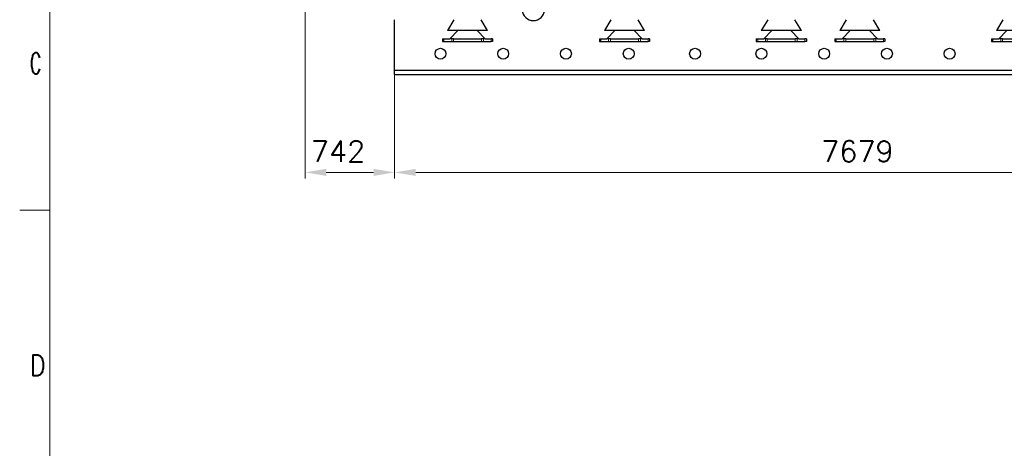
# Model space of a CAD drawing. Header units: inches. Extents: x 0 to 29700, y -16 to 21000.
# Tile 72 of 256: x 0 to 8160, y 11029 to 14579. Entities that reach past the tile are written whole.
import ezdxf

# ---------------------------------------------------------------- set-up
doc = ezdxf.new("R2010")
doc.units = ezdxf.units.IN
doc.layers.add('210', color=7, linetype='Continuous', true_color=0xffffff)
doc.layers.add('254', color=7, linetype='Continuous', true_color=0xffffff)
doc.styles.add('latin_extended', font='simplex.shx')
doc.dimstyles.get("Standard").update_dxf_attribs({"dimtxt": 0.18, "dimasz": 0.18, "dimexe": 0.18, "dimexo": 0.0625, "dimgap": 0.09, "dimtad": 0, "dimtih": 1, "dimtoh": 1, "dimdec": 4, "dimzin": 0, "dimdsep": 46, "dimtxsty": 'Standard', "dimcen": 0.09, "dimadec": 0, "dimazin": 0, "dimtfac": 1, "dimtdec": 4, "dimtofl": 0, "dimtmove": 0, "dimatfit": 3, "dimfxl": 1, "dimtolj": 1, "dimtzin": 0, "dimarcsym": 0})

# ---------------------------------------------------------------- blocks, each defined once
blk = doc.blocks.new('_U0')
at = {"layer": '254', "color": 3, "linetype": 'Continuous', "lineweight": 13, "transparency": 16777216}
for p, q in [((2365.7, 16750.1), (2365.7, 13264.3)), ((3107.3, 14434.2), (3107.3, 13264.3)), ((2540.7, 13314.3), (2932.3, 13314.3))]:
    blk.add_line(p, q, dxfattribs=at)
at = {"layer": '254', "color": 3, "transparency": 16777216}
for points in [[(2540.7, 13343.4), (2540.7, 13285.1), (2365.7, 13314.3)], [(2932.3, 13285.1), (2932.3, 13343.4), (3107.3, 13314.3)]]:
    blk.add_solid(points, dxfattribs=at)
at = {"layer": 'Defpoints', "color": 0, "transparency": 16777216}
for p in [(2365.7, 16800.1), (3107.3, 14484.2), (3107.3, 13314.3)]:
    blk.add_point(p, dxfattribs=at)
at = {"layer": '254', "color": 2, "lineweight": 13, "transparency": 16777216, "insert": (2413.7, 13576.8), "char_height": 175, "attachment_point": 1, "style": 'latin_extended'}
blk.add_mtext('\\A1;742', dxfattribs=at)
blk = doc.blocks.new('_U2')
at = {"layer": '254', "color": 3, "linetype": 'Continuous', "lineweight": 13, "transparency": 16777216}
for p, q in [((3107.3, 14434.2), (3107.3, 13264.3)), ((10786.3, 14434.2), (10786.3, 13264.3)), ((3282.3, 13314.3), (10611.3, 13314.3))]:
    blk.add_line(p, q, dxfattribs=at)
at = {"layer": '254', "color": 3, "transparency": 16777216}
for points in [[(3282.3, 13343.4), (3282.3, 13285.1), (3107.3, 13314.3)], [(10611.3, 13285.1), (10611.3, 13343.4), (10786.3, 13314.3)]]:
    blk.add_solid(points, dxfattribs=at)
at = {"layer": 'Defpoints', "color": 0, "transparency": 16777216}
for p in [(3107.3, 14484.2), (10786.3, 14484.2), (10786.3, 13314.3)]:
    blk.add_point(p, dxfattribs=at)
at = {"layer": '254', "color": 2, "lineweight": 13, "transparency": 16777216, "insert": (6642.6, 13576.8), "char_height": 175, "attachment_point": 1, "style": 'latin_extended'}
blk.add_mtext('\\A1;7679', dxfattribs=at)

msp = doc.modelspace()

# ---------------------------------------------------------------- linework, layer by layer
at = {"layer": '210', "color": 7, "linetype": 'Continuous', "lineweight": 18}
for p, q in [((250, 250), (250, 20750)), ((250, 13000), (0, 13000))]:
    msp.add_line(p, q, dxfattribs=at)
at = {"layer": '254', "color": 2, "linetype": 'Continuous', "lineweight": 25}
for p, q in [((3107.251, 14156.692), (3107.251, 14578.686)), ((3599.321, 14578.691), (3546.251, 14488.092)), ((3878.251, 14488.092), (3825.18, 14578.691)), ((4899.321, 14578.691), (4846.251, 14488.092)), ((5178.251, 14488.092), (5125.18, 14578.691)), ((6199.321, 14578.691), (6146.251, 14488.092)), ((6478.251, 14488.092), (6425.18, 14578.691)), ((6849.321, 14578.691), (6796.251, 14488.092)), ((7128.251, 14488.092), (7075.18, 14578.691)), ((8149.321, 14578.691), (8096.251, 14488.092)), ((3878.251, 14488.092), (3546.251, 14488.092)), ((3632.251, 14488.092), (3566.251, 14420.692)), ((3792.251, 14488.092), (3858.251, 14420.692)), ((5178.251, 14488.092), (4846.251, 14488.092)), ((4932.251, 14488.092), (4866.251, 14420.692)), ((5092.251, 14488.092), (5158.251, 14420.692)), ((6478.251, 14488.092), (6146.251, 14488.092)), ((6232.251, 14488.092), (6166.251, 14420.692)), ((6392.251, 14488.092), (6458.251, 14420.692)), ((7128.251, 14488.092), (6796.251, 14488.092)), ((6882.251, 14488.092), (6816.251, 14420.692)), ((7042.251, 14488.092), (7108.251, 14420.692)), ((8428.251, 14488.092), (8096.251, 14488.092)), ((8182.251, 14488.092), (8116.251, 14420.692)), ((3504.751, 14420.692), (3516.421, 14420.692)), ((3504.751, 14420.692), (3504.751, 14398.692)), ((3504.751, 14398.692), (3516.421, 14398.692)), ((3516.421, 14420.692), (3566.251, 14420.692)), ((3516.421, 14398.692), (3580.255, 14398.692)), ((3596.251, 14420.692), (3566.251, 14420.692)), ((3580.255, 14398.692), (3596.251, 14398.692)), ((3596.251, 14420.692), (3828.251, 14420.692)), ((3596.251, 14398.692), (3828.251, 14398.692)), ((3858.251, 14420.692), (3828.251, 14420.692)), ((3828.251, 14398.692), (3844.246, 14398.692)), ((3844.246, 14398.692), (3908.08, 14398.692)), ((3858.251, 14420.692), (3908.08, 14420.692)), ((3919.751, 14420.692), (3908.08, 14420.692)), ((3919.751, 14398.692), (3908.08, 14398.692)), ((3919.751, 14420.692), (3919.751, 14398.692)), ((4804.751, 14420.692), (4816.421, 14420.692)), ((4804.751, 14420.692), (4804.751, 14398.692)), ((4804.751, 14398.692), (4816.421, 14398.692)), ((4816.421, 14420.692), (4866.251, 14420.692)), ((4816.421, 14398.692), (4880.255, 14398.692)), ((4896.251, 14420.692), (4866.251, 14420.692)), ((4880.255, 14398.692), (4896.251, 14398.692)), ((4896.251, 14420.692), (5128.251, 14420.692)), ((4896.251, 14398.692), (5128.251, 14398.692)), ((5158.251, 14420.692), (5128.251, 14420.692)), ((5128.251, 14398.692), (5144.246, 14398.692)), ((5144.246, 14398.692), (5208.08, 14398.692)), ((5158.251, 14420.692), (5208.08, 14420.692)), ((5219.751, 14420.692), (5208.08, 14420.692)), ((5219.751, 14398.692), (5208.08, 14398.692)), ((5219.751, 14420.692), (5219.751, 14398.692)), ((6104.751, 14420.692), (6116.421, 14420.692)), ((6104.751, 14420.692), (6104.751, 14398.692)), ((6104.751, 14398.692), (6116.421, 14398.692)), ((6116.421, 14420.692), (6166.251, 14420.692)), ((6116.421, 14398.692), (6180.255, 14398.692)), ((6196.251, 14420.692), (6166.251, 14420.692)), ((6180.255, 14398.692), (6196.251, 14398.692)), ((6196.251, 14420.692), (6428.251, 14420.692)), ((6196.251, 14398.692), (6428.251, 14398.692)), ((6458.251, 14420.692), (6428.251, 14420.692)), ((6428.251, 14398.692), (6444.246, 14398.692)), ((6444.246, 14398.692), (6508.08, 14398.692)), ((6458.251, 14420.692), (6508.08, 14420.692)), ((6519.751, 14420.692), (6508.08, 14420.692)), ((6519.751, 14398.692), (6508.08, 14398.692)), ((6519.751, 14420.692), (6519.751, 14398.692)), ((6754.751, 14420.692), (6766.421, 14420.692)), ((6754.751, 14420.692), (6754.751, 14398.692)), ((6754.751, 14398.692), (6766.421, 14398.692)), ((6766.421, 14420.692), (6816.251, 14420.692)), ((6766.421, 14398.692), (6830.255, 14398.692)), ((6846.251, 14420.692), (6816.251, 14420.692)), ((6830.255, 14398.692), (6846.251, 14398.692)), ((6846.251, 14420.692), (7078.251, 14420.692)), ((6846.251, 14398.692), (7078.251, 14398.692)), ((7108.251, 14420.692), (7078.251, 14420.692)), ((7078.251, 14398.692), (7094.246, 14398.692)), ((7094.246, 14398.692), (7158.08, 14398.692)), ((7108.251, 14420.692), (7158.08, 14420.692)), ((7169.751, 14420.692), (7158.08, 14420.692)), ((7169.751, 14398.692), (7158.08, 14398.692)), ((7169.751, 14420.692), (7169.751, 14398.692)), ((8054.751, 14420.692), (8066.421, 14420.692)), ((8054.751, 14420.692), (8054.751, 14398.692)), ((8054.751, 14398.692), (8066.421, 14398.692)), ((8066.421, 14420.692), (8116.251, 14420.692)), ((8066.421, 14398.692), (8130.255, 14398.692)), ((8146.251, 14420.692), (8116.251, 14420.692)), ((8130.255, 14398.692), (8146.251, 14398.692)), ((8146.251, 14420.692), (8378.251, 14420.692)), ((8146.251, 14398.692), (8378.251, 14398.692)), ((3107.251, 14123.692), (3107.251, 14156.692)), ((10786.251, 14156.692), (3107.251, 14156.692)), ((3107.251, 14123.692), (10786.251, 14123.692))]:
    msp.add_line(p, q, dxfattribs=at)
at = {"layer": '254', "color": 110, "linetype": 'Continuous', "lineweight": 13}
for p, q in [((3516.421, 14420.692), (3516.421, 14398.692)), ((3580.255, 14420.692), (3580.255, 14398.692)), ((3596.251, 14420.692), (3596.251, 14398.692)), ((3828.251, 14420.692), (3828.251, 14398.692)), ((3844.246, 14420.692), (3844.246, 14398.692)), ((3908.08, 14420.692), (3908.08, 14398.692)), ((4816.421, 14420.692), (4816.421, 14398.692)), ((4880.255, 14420.692), (4880.255, 14398.692)), ((4896.251, 14420.692), (4896.251, 14398.692)), ((5128.251, 14420.692), (5128.251, 14398.692)), ((5144.246, 14420.692), (5144.246, 14398.692)), ((5208.08, 14420.692), (5208.08, 14398.692)), ((6116.421, 14420.692), (6116.421, 14398.692)), ((6180.255, 14420.692), (6180.255, 14398.692)), ((6196.251, 14420.692), (6196.251, 14398.692)), ((6428.251, 14420.692), (6428.251, 14398.692)), ((6444.246, 14420.692), (6444.246, 14398.692)), ((6508.08, 14420.692), (6508.08, 14398.692)), ((6766.421, 14420.692), (6766.421, 14398.692)), ((6830.255, 14420.692), (6830.255, 14398.692)), ((6846.251, 14420.692), (6846.251, 14398.692)), ((7078.251, 14420.692), (7078.251, 14398.692)), ((7094.246, 14420.692), (7094.246, 14398.692)), ((7158.08, 14420.692), (7158.08, 14398.692)), ((8066.421, 14420.692), (8066.421, 14398.692)), ((8130.255, 14420.692), (8130.255, 14398.692)), ((8146.251, 14420.692), (8146.251, 14398.692))]:
    msp.add_line(p, q, dxfattribs=at)
at = {"layer": '254', "color": 2, "linetype": 'Continuous', "lineweight": 25}
for centre in [(3487.251, 14296.692), (4007.251, 14296.692), (4527.251, 14296.692), (5047.251, 14296.692), (5597.251, 14296.692), (6147.251, 14296.692), (6667.251, 14296.692), (7187.251, 14296.692), (7707.251, 14296.692)]:
    msp.add_circle(centre, 45, dxfattribs=at)
msp.add_arc((4257.251, 14663.692), 92.489, 140.1866979, 39.8133021, dxfattribs=at)

# ---------------------------------------------------------------- texts
at = {"layer": '210', "color": 211, "linetype": 'Continuous', "lineweight": 18, "char_height": 175, "attachment_point": 7, "line_spacing_factor": 0.963855, "style": 'latin_extended'}
for s, insert in [('\\W0.6125;C', (83.887, 14129.555)), ('\\W0.8203;D', (83.887, 11629.555))]:
    msp.add_mtext(s, dxfattribs=dict(at, insert=insert))

# ---------------------------------------------------------------- dimensions: what is measured, and where the dimension line sits
at = {"layer": '254', "color": 2, "linetype": 'Continuous', "lineweight": 13}
for base, p1, p2, picture, middle in [((3107.251, 13314.259), (2365.684, 16800.123), (3107.251, 14484.192), '_U0', (2638.706, 13314.259)), ((10786.251, 13314.259), (3107.251, 14484.192), (10786.251, 14484.192), '_U2', (6946.751, 13314.259))]:
    dim = msp.add_linear_dim(base=base, p1=p1, p2=p2, dimstyle='Standard', override={"dimscale": 50, "dimtxt": 3.5, "dimasz": 3.5, "dimexe": 1, "dimexo": 1, "dimgap": 1.75, "dimtad": 1, "dimtih": 1, "dimtoh": 0, "dimdec": 0, "dimlfac": 1, "dimzin": 8, "dimdsep": 46, "dimlunit": 2, "dimtxsty": 'latin_extended', "dimsah": 1, "dimse1": 0, "dimse2": 0, "dimsd1": 0, "dimsd2": 0, "dimclrd": 3, "dimclre": 3, "dimclrt": 2, "dimtol": 0, "dimtm": -0.1, "dimtfac": 0.714286, "dimtdec": 3, "dimtofl": 1, "dimtmove": 0, "dimtzin": 8, "dimlwd": 13, "dimlwe": 13}, dxfattribs=at)
    dim.commit()
    dim.dimension.update_dxf_attribs({"geometry": picture, "text_midpoint": middle, "dimtype": 160})

doc.saveas('drawing.dxf')
